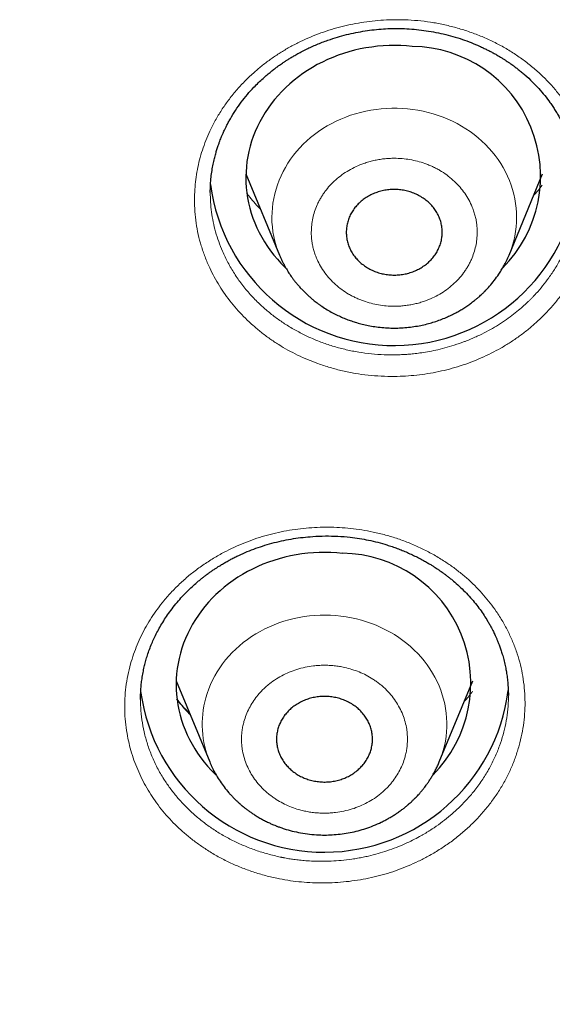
# Model space of a CAD drawing. Header units: millimetres. Extents: x 8 to 578, y 12 to 587.
# Tile 135 of 155: x 339 to 346, y 532 to 545. Entities that reach past the tile are written whole.
import ezdxf

# ---------------------------------------------------------------- set-up
doc = ezdxf.new("R2010")
doc.units = ezdxf.units.MM

msp = doc.modelspace()

# ---------------------------------------------------------------- linework, layer by layer
at = {"color": 7, "linetype": 'Continuous', "lineweight": 30}
for p, q in [((341.846, 542.753), (342.265, 541.741)), ((345.135, 541.741), (345.554, 542.753)), ((345.134, 541.739), (345.135, 541.741)), ((340.974, 536.421), (341.393, 535.409)), ((344.263, 535.409), (344.682, 536.421)), ((345.127, 536.242), (345.127, 536.239)), ((340.529, 536.189), (340.529, 536.196))]:
    msp.add_line(p, q, dxfattribs=at)
at = {"color": 7, "linetype": 'Continuous', "lineweight": 30, "flags": 128}
for points in [[(343.926, 544.346), (343.853, 544.353), (343.781, 544.357), (343.708, 544.359), (343.635, 544.358), (343.562, 544.354), (343.49, 544.348), (343.418, 544.339), (343.346, 544.328), (343.275, 544.315), (343.204, 544.299), (343.134, 544.28), (343.065, 544.259), (342.998, 544.236), (342.931, 544.21), (342.865, 544.182), (342.801, 544.151), (342.738, 544.119), (342.676, 544.084), (342.616, 544.047), (342.558, 544.008), (342.501, 543.967), (342.447, 543.924), (342.394, 543.88), (342.343, 543.833), (342.295, 543.785), (342.248, 543.735), (342.204, 543.683), (342.162, 543.63), (342.123, 543.576), (342.086, 543.52), (342.051, 543.463), (342.019, 543.404), (341.989, 543.345), (341.963, 543.285), (341.938, 543.223), (341.917, 543.161), (341.898, 543.099), (341.882, 543.035), (341.869, 542.972), (341.859, 542.907), (341.852, 542.843), (341.847, 542.778), (341.845, 542.713), (341.846, 542.648), (341.85, 542.583), (341.857, 542.519), (341.867, 542.455), (341.879, 542.391), (341.895, 542.327), (341.913, 542.264), (341.934, 542.202), (341.957, 542.141), (341.983, 542.08), (342.012, 542.021), (342.044, 541.962), (342.078, 541.905), (342.114, 541.849), (342.153, 541.794), (342.195, 541.74), (342.239, 541.689), (342.284, 541.638), (342.333, 541.59), (342.345, 541.578)], [(343.054, 538.014), (342.981, 538.021), (342.909, 538.025), (342.836, 538.027), (342.763, 538.026), (342.69, 538.022), (342.618, 538.016), (342.546, 538.007), (342.474, 537.996), (342.403, 537.983), (342.332, 537.967), (342.262, 537.948), (342.194, 537.927), (342.126, 537.904), (342.059, 537.878), (341.993, 537.85), (341.929, 537.819), (341.866, 537.787), (341.804, 537.752), (341.744, 537.715), (341.686, 537.676), (341.63, 537.635), (341.575, 537.592), (341.522, 537.548), (341.471, 537.501), (341.423, 537.453), (341.376, 537.403), (341.332, 537.351), (341.29, 537.298), (341.251, 537.244), (341.214, 537.188), (341.179, 537.131), (341.147, 537.072), (341.118, 537.013), (341.091, 536.953), (341.067, 536.891), (341.045, 536.829), (341.026, 536.767), (341.01, 536.703), (340.997, 536.64), (340.987, 536.575), (340.98, 536.511), (340.975, 536.446), (340.973, 536.381), (340.974, 536.316), (340.978, 536.251), (340.985, 536.187), (340.995, 536.123), (341.007, 536.059), (341.023, 535.995), (341.041, 535.932), (341.062, 535.87), (341.085, 535.809), (341.111, 535.748), (341.14, 535.689), (341.172, 535.63), (341.206, 535.573), (341.242, 535.517), (341.281, 535.462), (341.323, 535.408), (341.367, 535.357), (341.413, 535.306), (341.461, 535.257), (341.473, 535.246)]]:
    msp.add_lwpolyline(points, dxfattribs=at)
at = {"color": 252, "linetype": 'Continuous', "lineweight": 0, "flags": 128}
for points in [[(345.135, 541.741), (345.139, 541.751), (345.16, 541.807), (345.178, 541.863), (345.194, 541.92), (345.206, 541.978), (345.216, 542.036), (345.224, 542.094), (345.228, 542.152), (345.229, 542.211), (345.228, 542.27), (345.224, 542.328), (345.217, 542.386), (345.207, 542.444), (345.194, 542.502), (345.179, 542.559), (345.161, 542.615), (345.14, 542.671), (345.117, 542.726), (345.091, 542.78), (345.062, 542.832), (345.031, 542.884), (344.997, 542.934), (344.961, 542.984), (344.923, 543.031), (344.882, 543.077), (344.839, 543.122), (344.794, 543.165), (344.747, 543.206), (344.698, 543.245), (344.648, 543.282), (344.595, 543.318), (344.541, 543.351), (344.485, 543.382), (344.428, 543.411), (344.37, 543.438), (344.31, 543.462), (344.249, 543.485), (344.187, 543.504), (344.124, 543.522), (344.06, 543.537), (343.996, 543.55), (343.931, 543.56), (343.866, 543.567), (343.801, 543.572), (343.735, 543.575), (343.669, 543.575), (343.603, 543.573), (343.538, 543.568), (343.472, 543.56), (343.408, 543.55), (343.343, 543.538), (343.28, 543.523), (343.217, 543.506), (343.155, 543.486), (343.094, 543.464), (343.034, 543.439), (342.975, 543.413), (342.918, 543.384), (342.862, 543.353), (342.808, 543.32), (342.755, 543.284), (342.704, 543.247), (342.655, 543.208), (342.608, 543.167), (342.563, 543.124), (342.52, 543.08), (342.479, 543.034), (342.441, 542.986), (342.405, 542.937), (342.371, 542.887), (342.34, 542.835), (342.311, 542.783), (342.285, 542.729), (342.261, 542.674), (342.24, 542.619), (342.222, 542.562), (342.206, 542.505), (342.194, 542.448), (342.184, 542.39), (342.176, 542.332), (342.172, 542.273), (342.171, 542.214), (342.171, 542.214)], [(344.262, 535.408), (344.275, 535.44), (344.295, 535.496), (344.312, 535.553), (344.327, 535.61), (344.339, 535.668), (344.348, 535.726), (344.354, 535.784), (344.357, 535.843), (344.357, 535.902), (344.355, 535.96), (344.35, 536.019), (344.341, 536.077), (344.331, 536.135), (344.317, 536.192), (344.301, 536.249), (344.281, 536.305), (344.26, 536.36), (344.235, 536.415), (344.208, 536.468), (344.178, 536.52), (344.146, 536.572), (344.112, 536.621), (344.075, 536.67), (344.035, 536.717), (343.994, 536.763), (343.95, 536.806), (343.905, 536.849), (343.857, 536.889), (343.807, 536.927), (343.756, 536.964), (343.703, 536.999), (343.648, 537.031), (343.591, 537.061), (343.534, 537.09), (343.475, 537.116), (343.414, 537.139), (343.353, 537.161), (343.291, 537.179), (343.228, 537.196), (343.164, 537.21), (343.099, 537.222), (343.034, 537.231), (342.969, 537.238), (342.903, 537.242), (342.838, 537.243), (342.772, 537.242), (342.706, 537.239), (342.641, 537.233), (342.575, 537.225), (342.511, 537.214), (342.447, 537.2), (342.383, 537.184), (342.321, 537.166), (342.259, 537.146), (342.199, 537.123), (342.139, 537.097), (342.081, 537.07), (342.024, 537.04), (341.969, 537.008), (341.916, 536.974), (341.864, 536.938), (341.813, 536.9), (341.765, 536.86), (341.719, 536.819), (341.675, 536.775), (341.632, 536.73), (341.592, 536.684), (341.555, 536.636), (341.52, 536.586), (341.487, 536.535), (341.456, 536.483), (341.428, 536.43), (341.403, 536.376), (341.381, 536.321), (341.361, 536.265), (341.344, 536.208)]]:
    msp.add_lwpolyline(points, dxfattribs=at)
at = {"color": 7, "linetype": 'Continuous', "lineweight": 30}
for centre, radius, start, end in [((343.906, 542.724), 1.623, 315.0662, 89.2948), ((343.698, 542.928), 2.317, 187.5701, 353.3029), ((343.034, 536.392), 1.623, 315.0795, 89.2947), ((342.827, 536.6), 2.318, 187.7012, 352.5915)]:
    msp.add_arc(centre, radius, start, end, dxfattribs=at)
at = {"color": 252, "linetype": 'Continuous', "lineweight": 0}
for centre, radius, start, end in [((343.403, 542.214), 1.233, 180.0035, 202.5868), ((342.523, 535.88), 1.224, 164.4542, 202.6563)]:
    msp.add_arc(centre, radius, start, end, dxfattribs=at)
for points, knots in [([(346.207, 542.48), (346.206, 542.431), (346.204, 542.334), (346.187, 542.189), (346.161, 542.045), (346.123, 541.903), (346.075, 541.763), (346.017, 541.625), (345.949, 541.491), (345.872, 541.361), (345.786, 541.237), (345.691, 541.118), (345.586, 541.003), (345.478, 540.9), (345.37, 540.807), (345.262, 540.725), (345.15, 540.648), (345.034, 540.578), (344.913, 540.514), (344.789, 540.455), (344.659, 540.402), (344.527, 540.356), (344.392, 540.316), (344.256, 540.284), (344.119, 540.258), (343.981, 540.24), (343.842, 540.228), (343.694, 540.223), (343.537, 540.226), (343.373, 540.239), (343.212, 540.261), (343.053, 540.293), (342.897, 540.334), (342.752, 540.382), (342.616, 540.434), (342.491, 540.49), (342.371, 540.553), (342.255, 540.621), (342.143, 540.695), (342.036, 540.775), (341.934, 540.86), (341.838, 540.95), (341.748, 541.045), (341.663, 541.144), (341.585, 541.248), (341.513, 541.355), (341.449, 541.466), (341.388, 541.586), (341.333, 541.716), (341.286, 541.855), (341.248, 541.997), (341.222, 542.14), (341.206, 542.286), (341.202, 542.426), (341.206, 542.559), (341.218, 542.684), (341.237, 542.808), (341.265, 542.93), (341.3, 543.051), (341.344, 543.171), (341.397, 543.295), (341.461, 543.422), (341.539, 543.551), (341.626, 543.675), (341.722, 543.795), (341.826, 543.908), (341.933, 544.01), (342.04, 544.102), (342.147, 544.183), (342.259, 544.258), (342.375, 544.328), (342.496, 544.393), (342.621, 544.451), (342.75, 544.503), (342.881, 544.549), (343.014, 544.588), (343.149, 544.62), (343.286, 544.646), (343.425, 544.664), (343.566, 544.676), (343.715, 544.681), (343.872, 544.678), (344.034, 544.666), (344.195, 544.644), (344.354, 544.612), (344.511, 544.571), (344.666, 544.521), (344.816, 544.462), (344.961, 544.395), (345.099, 544.32), (345.231, 544.237), (345.358, 544.146), (345.478, 544.047), (345.591, 543.941), (345.695, 543.829), (345.79, 543.712), (345.875, 543.59), (345.952, 543.462), (346.019, 543.33), (346.077, 543.194), (346.125, 543.055), (346.162, 542.914), (346.188, 542.771), (346.204, 542.626), (346.206, 542.529), (346.207, 542.48)], [0, 0, 0, 0, 0.010436, 0.020813, 0.031168, 0.041536, 0.051956, 0.062465, 0.072906, 0.083279, 0.093625, 0.103989, 0.114416, 0.124955, 0.134002, 0.142958, 0.151852, 0.160718, 0.169587, 0.17849, 0.187461, 0.196577, 0.205581, 0.214504, 0.223375, 0.232224, 0.241078, 0.249967, 0.260546, 0.271006, 0.281387, 0.29173, 0.302074, 0.312459, 0.321449, 0.330375, 0.339263, 0.348137, 0.357022, 0.365945, 0.374932, 0.383807, 0.392709, 0.401668, 0.410654, 0.419573, 0.428474, 0.43739, 0.447902, 0.458306, 0.46866, 0.479021, 0.489448, 0.500002, 0.509042, 0.517991, 0.526886, 0.535761, 0.544652, 0.553593, 0.562616, 0.572996, 0.583384, 0.593826, 0.604289, 0.61469, 0.62507, 0.634001, 0.642891, 0.651762, 0.660639, 0.669546, 0.678507, 0.687543, 0.696431, 0.705292, 0.714149, 0.723027, 0.731951, 0.740946, 0.750038, 0.760441, 0.770789, 0.781127, 0.791501, 0.801957, 0.812541, 0.823052, 0.83346, 0.843816, 0.854167, 0.864562, 0.875045, 0.885605, 0.89605, 0.906424, 0.916769, 0.927127, 0.937535, 0.948044, 0.958465, 0.968835, 0.979191, 0.989568, 1, 1, 1, 1]), ([(342.663, 542.026), (342.663, 542.007), (342.664, 541.968), (342.67, 541.91), (342.68, 541.853), (342.694, 541.797), (342.713, 541.741), (342.739, 541.675), (342.777, 541.599), (342.831, 541.518), (342.893, 541.442), (342.964, 541.372), (343.043, 541.308), (343.114, 541.261), (343.174, 541.228), (343.22, 541.206), (343.268, 541.185), (343.331, 541.161), (343.409, 541.137), (343.504, 541.116), (343.601, 541.104), (343.688, 541.1), (343.764, 541.102), (343.829, 541.108), (343.893, 541.117), (343.956, 541.129), (344.019, 541.145), (344.093, 541.169), (344.178, 541.203), (344.269, 541.251), (344.355, 541.306), (344.433, 541.37), (344.505, 541.44), (344.557, 541.503), (344.594, 541.556), (344.62, 541.597), (344.643, 541.64), (344.67, 541.696), (344.697, 541.766), (344.72, 541.85), (344.734, 541.937), (344.738, 542.014), (344.736, 542.082), (344.73, 542.14), (344.72, 542.197), (344.706, 542.253), (344.687, 542.309), (344.661, 542.376), (344.623, 542.451), (344.569, 542.532), (344.507, 542.608), (344.435, 542.679), (344.357, 542.742), (344.286, 542.789), (344.226, 542.822), (344.18, 542.845), (344.132, 542.865), (344.069, 542.889), (343.991, 542.913), (343.896, 542.934), (343.799, 542.946), (343.712, 542.95), (343.636, 542.948), (343.571, 542.943), (343.507, 542.934), (343.444, 542.921), (343.381, 542.905), (343.307, 542.881), (343.222, 542.847), (343.131, 542.8), (343.045, 542.744), (342.967, 542.68), (342.895, 542.61), (342.843, 542.547), (342.806, 542.494), (342.78, 542.453), (342.757, 542.41), (342.73, 542.354), (342.703, 542.284), (342.68, 542.2), (342.666, 542.114), (342.664, 542.055), (342.663, 542.026)], [0, 0, 0, 0, 0.010056, 0.020036, 0.029981, 0.03993, 0.049924, 0.060002, 0.076307, 0.09246, 0.108634, 0.125, 0.141305, 0.157458, 0.165534, 0.173637, 0.181788, 0.190009, 0.205043, 0.219963, 0.234904, 0.249999, 0.260044, 0.270017, 0.27996, 0.289912, 0.299912, 0.310002, 0.326307, 0.34246, 0.358634, 0.375, 0.391305, 0.407458, 0.415534, 0.423637, 0.431788, 0.440009, 0.455043, 0.469963, 0.484904, 0.499999, 0.510044, 0.520017, 0.52996, 0.539912, 0.549912, 0.560002, 0.576307, 0.59246, 0.608634, 0.625, 0.641305, 0.657458, 0.665534, 0.673637, 0.681788, 0.690009, 0.705043, 0.719963, 0.734904, 0.749999, 0.760044, 0.770017, 0.77996, 0.789912, 0.799912, 0.810002, 0.826307, 0.84246, 0.858634, 0.875, 0.891305, 0.907458, 0.915534, 0.923637, 0.931788, 0.940009, 0.955059, 0.969984, 0.98492, 1, 1, 1, 1]), ([(345.444, 542.488), (345.456, 542.5), (345.495, 542.54), (345.528, 542.584), (345.551, 542.615)], [0, 0, 0, 0, 0.30603, 1, 1, 1, 1]), ([(346, 542.571), (345.999, 542.523), (345.996, 542.425), (345.978, 542.277), (345.947, 542.127), (345.903, 541.976), (345.848, 541.833), (345.784, 541.699), (345.714, 541.576), (345.637, 541.461), (345.556, 541.355), (345.493, 541.282), (345.448, 541.234), (345.425, 541.209), (345.4, 541.185), (345.376, 541.16), (345.35, 541.136), (345.31, 541.099), (345.251, 541.048), (345.169, 540.984), (345.077, 540.918), (344.979, 540.854), (344.875, 540.795), (344.795, 540.753), (344.738, 540.727), (344.707, 540.713), (344.676, 540.699), (344.644, 540.685), (344.611, 540.672), (344.547, 540.647), (344.454, 540.615), (344.334, 540.58), (344.222, 540.552), (344.119, 540.532), (344.027, 540.518), (343.945, 540.508), (343.874, 540.501), (343.807, 540.497), (343.761, 540.495), (343.733, 540.494), (343.725, 540.494), (343.718, 540.494), (343.711, 540.494), (343.704, 540.494), (343.646, 540.493), (343.535, 540.495), (343.374, 540.509), (343.216, 540.533), (343.061, 540.566), (342.91, 540.608), (342.764, 540.659), (342.624, 540.719), (342.489, 540.787), (342.36, 540.862), (342.239, 540.944), (342.124, 541.032), (342.01, 541.133), (341.899, 541.247), (341.794, 541.374), (341.7, 541.507), (341.619, 541.645), (341.554, 541.78), (341.504, 541.908), (341.465, 542.031), (341.436, 542.154), (341.415, 542.277), (341.402, 542.4), (341.401, 542.482), (341.4, 542.522)], [0, 0, 0, 0, 0.0224946, 0.0455444, 0.0691493, 0.0933097, 0.1180255, 0.1390481, 0.1604567, 0.1822513, 0.2008582, 0.2197377, 0.224728, 0.2297371, 0.2347648, 0.2398113, 0.2448764, 0.2499603, 0.2637494, 0.2787487, 0.2949583, 0.3123779, 0.3287088, 0.3459768, 0.3506548, 0.3553971, 0.3602037, 0.3650746, 0.3700098, 0.3750093, 0.3938341, 0.4112548, 0.4272711, 0.4418832, 0.4550908, 0.4661508, 0.4759872, 0.4846001, 0.4940954, 0.495181, 0.49623, 0.4972425, 0.4982184, 0.4991577, 0.5000605, 0.5225951, 0.5449832, 0.5672246, 0.5893194, 0.6112676, 0.6330692, 0.6547243, 0.6762329, 0.697595, 0.7188105, 0.7398796, 0.7608023, 0.7857142, 0.8104154, 0.8349059, 0.8591856, 0.8832547, 0.9031528, 0.9229046, 0.9425102, 0.9619695, 0.9812827, 1, 1, 1, 1]), ([(341.858, 542.516), (341.866, 542.504), (341.892, 542.465), (341.946, 542.403), (341.995, 542.346), (342.024, 542.317), (342.028, 542.314)], [0, 0, 0, 0, 0.153103, 0.53564, 0.938704, 1, 1, 1, 1]), ([(345.261, 535.614), (345.247, 535.566), (345.219, 535.473), (345.164, 535.335), (345.1, 535.201), (345.026, 535.071), (344.941, 534.945), (344.848, 534.824), (344.746, 534.708), (344.637, 534.599), (344.52, 534.496), (344.396, 534.4), (344.264, 534.312), (344.132, 534.234), (344.002, 534.167), (343.875, 534.11), (343.747, 534.06), (343.615, 534.016), (343.482, 533.98), (343.345, 533.949), (343.206, 533.926), (343.065, 533.909), (342.924, 533.899), (342.783, 533.896), (342.644, 533.901), (342.505, 533.912), (342.368, 533.93), (342.223, 533.957), (342.072, 533.993), (341.917, 534.041), (341.767, 534.097), (341.622, 534.161), (341.482, 534.234), (341.354, 534.312), (341.237, 534.392), (341.131, 534.473), (341.031, 534.559), (340.937, 534.65), (340.849, 534.745), (340.766, 534.846), (340.69, 534.95), (340.621, 535.058), (340.559, 535.17), (340.504, 535.284), (340.456, 535.402), (340.416, 535.521), (340.383, 535.642), (340.357, 535.772), (340.338, 535.91), (340.329, 536.055), (340.331, 536.2), (340.344, 536.345), (340.368, 536.49), (340.401, 536.627), (340.441, 536.755), (340.486, 536.874), (340.538, 536.99), (340.598, 537.103), (340.665, 537.213), (340.739, 537.32), (340.824, 537.429), (340.92, 537.538), (341.03, 537.647), (341.148, 537.75), (341.273, 537.845), (341.404, 537.933), (341.535, 538.009), (341.664, 538.075), (341.789, 538.131), (341.917, 538.181), (342.049, 538.224), (342.183, 538.261), (342.32, 538.291), (342.459, 538.314), (342.598, 538.33), (342.738, 538.34), (342.877, 538.342), (343.016, 538.338), (343.156, 538.327), (343.296, 538.308), (343.442, 538.281), (343.592, 538.245), (343.746, 538.198), (343.896, 538.143), (344.041, 538.078), (344.182, 538.005), (344.312, 537.927), (344.43, 537.847), (344.536, 537.766), (344.636, 537.68), (344.73, 537.589), (344.818, 537.494), (344.9, 537.394), (344.981, 537.284), (345.058, 537.163), (345.128, 537.032), (345.189, 536.898), (345.239, 536.761), (345.279, 536.621), (345.308, 536.479), (345.328, 536.334), (345.336, 536.189), (345.334, 536.044), (345.321, 535.9), (345.298, 535.756), (345.274, 535.661), (345.261, 535.614)], [0, 0, 0, 0, 0.010437, 0.020814, 0.031169, 0.041537, 0.051956, 0.062465, 0.072912, 0.083287, 0.093633, 0.103995, 0.11442, 0.124955, 0.134011, 0.142972, 0.151869, 0.160734, 0.1696, 0.178498, 0.187461, 0.196582, 0.205591, 0.214515, 0.223386, 0.232233, 0.241083, 0.249967, 0.260543, 0.271001, 0.281381, 0.291725, 0.302071, 0.312458, 0.32144, 0.330362, 0.339246, 0.348119, 0.357006, 0.365935, 0.374931, 0.383802, 0.392704, 0.401665, 0.410652, 0.419569, 0.42847, 0.437389, 0.4479, 0.458304, 0.468657, 0.479018, 0.489445, 0.5, 0.509038, 0.517987, 0.526882, 0.535757, 0.544649, 0.553591, 0.562614, 0.572992, 0.58338, 0.593824, 0.604283, 0.614685, 0.625069, 0.633991, 0.642876, 0.651745, 0.660623, 0.669533, 0.678498, 0.687541, 0.696427, 0.705286, 0.714142, 0.72302, 0.731945, 0.740942, 0.750036, 0.760445, 0.770796, 0.781135, 0.791508, 0.801961, 0.812539, 0.821563, 0.830504, 0.839395, 0.848265, 0.857144, 0.866061, 0.875045, 0.885609, 0.896057, 0.906433, 0.916778, 0.927133, 0.937535, 0.948044, 0.958465, 0.968837, 0.979193, 0.98957, 1, 1, 1, 1]), ([(341.821, 535.915), (341.817, 535.896), (341.807, 535.859), (341.797, 535.801), (341.792, 535.744), (341.79, 535.686), (341.793, 535.628), (341.801, 535.558), (341.818, 535.476), (341.848, 535.386), (341.888, 535.299), (341.938, 535.215), (341.998, 535.137), (342.054, 535.076), (342.103, 535.032), (342.142, 535), (342.183, 534.969), (342.237, 534.933), (342.307, 534.893), (342.393, 534.852), (342.484, 534.82), (342.568, 534.798), (342.642, 534.783), (342.707, 534.775), (342.771, 534.77), (342.836, 534.768), (342.901, 534.771), (342.98, 534.778), (343.071, 534.793), (343.173, 534.82), (343.271, 534.856), (343.364, 534.9), (343.452, 534.953), (343.52, 535.003), (343.57, 535.047), (343.606, 535.082), (343.64, 535.118), (343.681, 535.167), (343.726, 535.229), (343.771, 535.306), (343.808, 535.387), (343.833, 535.461), (343.849, 535.528), (343.859, 535.585), (343.864, 535.643), (343.866, 535.7), (343.863, 535.759), (343.855, 535.829), (343.838, 535.91), (343.808, 536), (343.768, 536.087), (343.718, 536.171), (343.658, 536.249), (343.602, 536.31), (343.553, 536.355), (343.514, 536.386), (343.473, 536.417), (343.419, 536.453), (343.349, 536.494), (343.263, 536.534), (343.172, 536.566), (343.088, 536.588), (343.014, 536.603), (342.949, 536.611), (342.885, 536.616), (342.82, 536.618), (342.755, 536.615), (342.676, 536.608), (342.585, 536.593), (342.483, 536.566), (342.385, 536.531), (342.292, 536.486), (342.204, 536.433), (342.136, 536.383), (342.086, 536.339), (342.05, 536.304), (342.016, 536.268), (341.975, 536.22), (341.93, 536.157), (341.885, 536.08), (341.848, 535.999), (341.83, 535.943), (341.821, 535.915)], [0, 0, 0, 0, 0.010056, 0.020036, 0.029981, 0.03993, 0.049924, 0.060002, 0.076307, 0.09246, 0.108634, 0.125, 0.141305, 0.157458, 0.165534, 0.173637, 0.181788, 0.190009, 0.205043, 0.219963, 0.234904, 0.249999, 0.260044, 0.270017, 0.27996, 0.289912, 0.299912, 0.310002, 0.326307, 0.34246, 0.358634, 0.375, 0.391305, 0.407458, 0.415534, 0.423637, 0.431788, 0.440009, 0.455043, 0.469963, 0.484904, 0.499999, 0.510044, 0.520017, 0.52996, 0.539912, 0.549912, 0.560002, 0.576307, 0.59246, 0.608634, 0.625, 0.641305, 0.657458, 0.665534, 0.673637, 0.681788, 0.690009, 0.705043, 0.719963, 0.734904, 0.749999, 0.760044, 0.770017, 0.77996, 0.789912, 0.799912, 0.810002, 0.826307, 0.84246, 0.858634, 0.875, 0.891305, 0.907458, 0.915534, 0.923637, 0.931788, 0.940009, 0.955059, 0.969984, 0.98492, 1, 1, 1, 1]), ([(344.577, 536.167), (344.581, 536.171), (344.62, 536.209), (344.651, 536.253), (344.679, 536.292)], [0, 0, 0, 0, 0.100392, 1, 1, 1, 1]), ([(345.126, 536.242), (345.127, 536.222), (345.128, 536.151), (345.117, 536.033), (345.096, 535.888), (345.072, 535.795), (345.06, 535.749)], [0, 0, 0, 0, 0.124945, 0.424418, 0.716102, 1, 1, 1, 1]), ([(345.06, 535.749), (345.046, 535.702), (345.018, 535.608), (344.96, 535.468), (344.89, 535.329), (344.807, 535.191), (344.715, 535.064), (344.618, 534.948), (344.516, 534.843), (344.411, 534.748), (344.305, 534.662), (344.224, 534.605), (344.168, 534.568), (344.138, 534.549), (344.108, 534.53), (344.078, 534.512), (344.047, 534.494), (343.998, 534.467), (343.927, 534.43), (343.831, 534.384), (343.724, 534.34), (343.612, 534.299), (343.496, 534.263), (343.407, 534.24), (343.344, 534.226), (343.311, 534.219), (343.277, 534.213), (343.242, 534.206), (343.207, 534.2), (343.139, 534.19), (343.04, 534.178), (342.915, 534.17), (342.799, 534.167), (342.693, 534.169), (342.6, 534.175), (342.519, 534.183), (342.448, 534.191), (342.382, 534.201), (342.337, 534.209), (342.31, 534.215), (342.302, 534.216), (342.295, 534.217), (342.288, 534.219), (342.282, 534.22), (342.225, 534.232), (342.119, 534.258), (341.967, 534.305), (341.82, 534.362), (341.679, 534.427), (341.544, 534.5), (341.416, 534.581), (341.296, 534.669), (341.184, 534.764), (341.079, 534.864), (340.984, 534.97), (340.897, 535.08), (340.813, 535.202), (340.736, 535.336), (340.668, 535.482), (340.613, 535.631), (340.572, 535.783), (340.544, 535.935), (340.529, 536.071), (340.529, 536.156), (340.529, 536.189)], [0, 0, 0, 0, 0.024374, 0.04935, 0.074928, 0.101107, 0.127888, 0.150667, 0.173865, 0.197481, 0.217642, 0.238099, 0.243507, 0.248934, 0.254382, 0.25985, 0.265339, 0.270847, 0.285789, 0.302042, 0.319606, 0.338481, 0.356176, 0.374887, 0.379956, 0.385095, 0.390303, 0.395581, 0.400929, 0.406346, 0.426744, 0.44562, 0.462975, 0.478808, 0.493119, 0.505103, 0.515762, 0.525094, 0.535383, 0.536559, 0.537696, 0.538793, 0.53985, 0.540868, 0.541847, 0.566264, 0.590523, 0.614623, 0.638564, 0.662346, 0.68597, 0.709434, 0.73274, 0.755887, 0.778876, 0.801705, 0.824376, 0.85137, 0.878135, 0.904672, 0.930981, 0.957061, 0.982913, 1, 1, 1, 1]), ([(340.985, 536.191), (341.007, 536.162), (341.056, 536.1), (341.11, 536.037), (341.144, 536.006), (341.147, 536.003)], [0, 0, 0, 0, 0.43972, 0.950448, 1, 1, 1, 1])]:
    msp.add_open_spline(points, degree=3, knots=knots, dxfattribs=at)
at = {"color": 7, "linetype": 'Continuous', "lineweight": 30}
for points, knots in [([(341.4, 542.521), (341.401, 542.554), (341.402, 542.619), (341.41, 542.711), (341.421, 542.796), (341.435, 542.873), (341.451, 542.943), (341.467, 543.004), (341.483, 543.058), (341.498, 543.105), (341.512, 543.144), (341.525, 543.178), (341.536, 543.206), (341.546, 543.228), (341.553, 543.247), (341.562, 543.266), (341.572, 543.289), (341.587, 543.319), (341.604, 543.355), (341.626, 543.397), (341.663, 543.462), (341.715, 543.548), (341.786, 543.649), (341.863, 543.746), (341.936, 543.827), (342.002, 543.894), (342.057, 543.946), (342.109, 543.991), (342.157, 544.031), (342.2, 544.064), (342.235, 544.091), (342.265, 544.112), (342.289, 544.129), (342.314, 544.146), (342.342, 544.165), (342.376, 544.186), (342.415, 544.21), (342.459, 544.236), (342.511, 544.265), (342.57, 544.296), (342.634, 544.327), (342.7, 544.357), (342.767, 544.385), (342.834, 544.411), (342.917, 544.44), (343.017, 544.471), (343.132, 544.501), (343.248, 544.526), (343.363, 544.545), (343.478, 544.559), (343.593, 544.568), (343.71, 544.571), (343.829, 544.569), (343.949, 544.562), (344.07, 544.548), (344.191, 544.529), (344.313, 544.503), (344.434, 544.472), (344.55, 544.435), (344.661, 544.395), (344.748, 544.358), (344.813, 544.328), (344.859, 544.306), (344.904, 544.283), (344.947, 544.26), (344.988, 544.237), (345.026, 544.214), (345.06, 544.193), (345.088, 544.175), (345.109, 544.161), (345.125, 544.151), (345.141, 544.14), (345.16, 544.127), (345.185, 544.109), (345.215, 544.086), (345.252, 544.058), (345.292, 544.026), (345.352, 543.975), (345.425, 543.907), (345.507, 543.821), (345.581, 543.734), (345.638, 543.659), (345.681, 543.597), (345.713, 543.548), (345.742, 543.499), (345.77, 543.45), (345.795, 543.403), (345.818, 543.357), (345.836, 543.319), (345.85, 543.287), (345.861, 543.262), (345.871, 543.235), (345.883, 543.205), (345.897, 543.169), (345.911, 543.127), (345.926, 543.079), (345.94, 543.028), (345.957, 542.962), (345.973, 542.884), (345.986, 542.798), (345.995, 542.716), (346, 542.64), (346, 542.596), (346, 542.574)], [0, 0, 0, 0, 0.015945, 0.030681, 0.044221, 0.056572, 0.067738, 0.077722, 0.086526, 0.094149, 0.100592, 0.105895, 0.110742, 0.114477, 0.117111, 0.119982, 0.123996, 0.129052, 0.135213, 0.142479, 0.150716, 0.169609, 0.188265, 0.206691, 0.224894, 0.236903, 0.248181, 0.258314, 0.267279, 0.27508, 0.281723, 0.286527, 0.29072, 0.294693, 0.299474, 0.305119, 0.311627, 0.318997, 0.327228, 0.336774, 0.347044, 0.357288, 0.367446, 0.377517, 0.387501, 0.404319, 0.420886, 0.437204, 0.453273, 0.469102, 0.484996, 0.501118, 0.517469, 0.534051, 0.550867, 0.567918, 0.585204, 0.602723, 0.620092, 0.636656, 0.652401, 0.659966, 0.667325, 0.674479, 0.681426, 0.688168, 0.694704, 0.700642, 0.705532, 0.709023, 0.711673, 0.713912, 0.717222, 0.721727, 0.727315, 0.734054, 0.74194, 0.750278, 0.76876, 0.786604, 0.803819, 0.82041, 0.82961, 0.838603, 0.847391, 0.855973, 0.864351, 0.87239, 0.879433, 0.884194, 0.888287, 0.892371, 0.897423, 0.903453, 0.910327, 0.918146, 0.926788, 0.935316, 0.950021, 0.963698, 0.976346, 0.988308, 1, 1, 1, 1]), ([(314, 507.013), (314.108, 507.013), (314.261, 507.014), (314.488, 507.016), (314.684, 507.018), (314.917, 507.022), (315.163, 507.028), (315.422, 507.035), (315.689, 507.044), (315.963, 507.055), (316.243, 507.068), (316.526, 507.083), (316.814, 507.1), (317.104, 507.119), (317.397, 507.14), (317.692, 507.163), (317.988, 507.188), (318.286, 507.215), (318.585, 507.244), (318.885, 507.275), (319.186, 507.309), (319.488, 507.344), (319.79, 507.382), (320.093, 507.422), (320.397, 507.464), (320.7, 507.508), (321.004, 507.555), (321.308, 507.603), (321.612, 507.654), (321.917, 507.706), (322.221, 507.761), (322.525, 507.818), (322.829, 507.877), (323.133, 507.939), (323.437, 508.002), (323.74, 508.068), (324.044, 508.136), (324.346, 508.206), (324.649, 508.278), (324.951, 508.352), (325.253, 508.428), (325.554, 508.507), (325.855, 508.587), (326.156, 508.67), (326.455, 508.755), (326.755, 508.842), (327.053, 508.931), (327.351, 509.022), (327.649, 509.115), (327.946, 509.211), (328.242, 509.308), (328.537, 509.408), (328.832, 509.509), (329.125, 509.613), (329.418, 509.719), (329.711, 509.827), (330.002, 509.937), (330.293, 510.049), (330.582, 510.163), (330.871, 510.279), (331.159, 510.397), (331.446, 510.517), (331.731, 510.639), (332.016, 510.763), (332.3, 510.89), (332.583, 511.018), (332.865, 511.148), (333.146, 511.28), (333.425, 511.414), (333.704, 511.55), (333.981, 511.689), (334.257, 511.829), (334.532, 511.971), (334.806, 512.115), (335.079, 512.261), (335.35, 512.408), (335.621, 512.558), (335.889, 512.71), (336.157, 512.863), (336.423, 513.019), (336.688, 513.176), (336.952, 513.335), (337.214, 513.496), (337.475, 513.659), (337.735, 513.824), (337.993, 513.99), (338.25, 514.159), (338.505, 514.329), (338.759, 514.501), (339.011, 514.674), (339.262, 514.85), (339.511, 515.027), (339.759, 515.206), (340.005, 515.387), (340.25, 515.57), (340.493, 515.754), (340.734, 515.94), (340.974, 516.127), (341.213, 516.317), (341.449, 516.508), (341.684, 516.701), (341.918, 516.895), (342.149, 517.091), (342.379, 517.288), (342.607, 517.488), (342.834, 517.689), (343.058, 517.891), (343.281, 518.095), (343.503, 518.301), (343.722, 518.508), (343.94, 518.716), (344.155, 518.927), (344.369, 519.138), (344.581, 519.352), (344.792, 519.566), (345, 519.782), (345.206, 520), (345.411, 520.219), (345.614, 520.44), (345.814, 520.662), (346.013, 520.885), (346.21, 521.11), (346.405, 521.336), (346.598, 521.564), (346.789, 521.792), (346.978, 522.023), (347.165, 522.254), (347.35, 522.487), (347.532, 522.721), (347.713, 522.956), (347.892, 523.193), (348.069, 523.431), (348.243, 523.67), (348.416, 523.91), (348.586, 524.152), (348.754, 524.395), (348.92, 524.639), (349.084, 524.884), (349.246, 525.13), (349.406, 525.377), (349.564, 525.626), (349.719, 525.875), (349.872, 526.126), (350.023, 526.377), (350.172, 526.63), (350.318, 526.884), (350.463, 527.139), (350.605, 527.394), (350.745, 527.651), (350.882, 527.909), (351.018, 528.167), (351.151, 528.427), (351.282, 528.687), (351.41, 528.948), (351.536, 529.211), (351.66, 529.474), (351.782, 529.738), (351.901, 530.002), (352.018, 530.268), (352.133, 530.534), (352.245, 530.801), (352.355, 531.068), (352.463, 531.337), (352.568, 531.606), (352.671, 531.876), (352.772, 532.146), (352.87, 532.417), (352.966, 532.689), (353.059, 532.961), (353.15, 533.234), (353.239, 533.507), (353.325, 533.781), (353.409, 534.055), (353.49, 534.33), (353.57, 534.605), (353.646, 534.88), (353.72, 535.156), (353.792, 535.431), (353.861, 535.708), (353.928, 535.984), (353.993, 536.26), (354.054, 536.537), (354.114, 536.813), (354.171, 537.089), (354.226, 537.365), (354.278, 537.64), (354.327, 537.915), (354.374, 538.189), (354.419, 538.462), (354.461, 538.733), (354.5, 539.002), (354.537, 539.268), (354.572, 539.532), (354.603, 539.79), (354.632, 540.044), (354.659, 540.29), (354.683, 540.527), (354.704, 540.754), (354.722, 540.968), (354.738, 541.168), (354.752, 541.353), (354.764, 541.522), (354.774, 541.675), (354.782, 541.812), (354.789, 541.934), (354.795, 542.043), (354.8, 542.138), (354.804, 542.223), (354.807, 542.296), (354.81, 542.361), (354.813, 542.417), (354.815, 542.466), (354.816, 542.508), (354.818, 542.545), (354.819, 542.577), (354.82, 542.604), (354.821, 542.627), (354.822, 542.648), (354.822, 542.665), (354.823, 542.68), (354.823, 542.693), (354.824, 542.704), (354.824, 542.713), (354.824, 542.721), (354.825, 542.727), (354.825, 542.732), (354.825, 542.736), (354.825, 542.74), (354.825, 542.743), (354.825, 542.748), (354.826, 542.753), (354.826, 542.76), (354.826, 542.765), (354.826, 542.768)], [0, 0, 0, 0, 0.005149, 0.007271, 0.010791, 0.014454, 0.018388, 0.0225, 0.026749, 0.031106, 0.035549, 0.040061, 0.04463, 0.049247, 0.053905, 0.058597, 0.06332, 0.068068, 0.07284, 0.077632, 0.082442, 0.087268, 0.09211, 0.096964, 0.10183, 0.106707, 0.111595, 0.116492, 0.121397, 0.12631, 0.13123, 0.136157, 0.141091, 0.14603, 0.150975, 0.155925, 0.16088, 0.165839, 0.170803, 0.175771, 0.180743, 0.185718, 0.190696, 0.195678, 0.200663, 0.205651, 0.210642, 0.215635, 0.220631, 0.225629, 0.23063, 0.235632, 0.240637, 0.245644, 0.250653, 0.255663, 0.260675, 0.265689, 0.270705, 0.275722, 0.28074, 0.28576, 0.290782, 0.295804, 0.300828, 0.305853, 0.31088, 0.315907, 0.320935, 0.325965, 0.330995, 0.336027, 0.341059, 0.346092, 0.351126, 0.356161, 0.361197, 0.366233, 0.37127, 0.376308, 0.381346, 0.386385, 0.391425, 0.396465, 0.401506, 0.406547, 0.411589, 0.416631, 0.421674, 0.426717, 0.431761, 0.436805, 0.441849, 0.446894, 0.451939, 0.456984, 0.46203, 0.467076, 0.472122, 0.477169, 0.482215, 0.487262, 0.492309, 0.497357, 0.502404, 0.507452, 0.512499, 0.517547, 0.522595, 0.527643, 0.53269, 0.537738, 0.542786, 0.547834, 0.552882, 0.55793, 0.562978, 0.568025, 0.573073, 0.57812, 0.583168, 0.588215, 0.593262, 0.598309, 0.603355, 0.608401, 0.613447, 0.618493, 0.623539, 0.628584, 0.633628, 0.638673, 0.643717, 0.64876, 0.653803, 0.658846, 0.663888, 0.668929, 0.67397, 0.67901, 0.68405, 0.689089, 0.694127, 0.699164, 0.704201, 0.709237, 0.714272, 0.719306, 0.724339, 0.729371, 0.734402, 0.739431, 0.74446, 0.749487, 0.754513, 0.759537, 0.76456, 0.769582, 0.774601, 0.779619, 0.784635, 0.789649, 0.794661, 0.799671, 0.804678, 0.809683, 0.814685, 0.819684, 0.82468, 0.829672, 0.834661, 0.839646, 0.844626, 0.849602, 0.854573, 0.859538, 0.864497, 0.869449, 0.874394, 0.879331, 0.884258, 0.889175, 0.894079, 0.89897, 0.903845, 0.908702, 0.913537, 0.918346, 0.923125, 0.927867, 0.932564, 0.937205, 0.941778, 0.946265, 0.950644, 0.954891, 0.958975, 0.962862, 0.96652, 0.969921, 0.973044, 0.975881, 0.978432, 0.980707, 0.982723, 0.984499, 0.986056, 0.987417, 0.988601, 0.989629, 0.990519, 0.99129, 0.991956, 0.992534, 0.993036, 0.993476, 0.993865, 0.994215, 0.994537, 0.994839, 0.995133, 0.995428, 0.995729, 0.996048, 0.996396, 0.996786, 0.997241, 0.997805, 0.998505, 0.998951, 0.999345, 0.99969, 1, 1, 1, 1]), ([(344.3, 542.024), (344.299, 542.044), (344.298, 542.085), (344.286, 542.144), (344.268, 542.202), (344.242, 542.257), (344.209, 542.31), (344.17, 542.359), (344.125, 542.404), (344.074, 542.444), (344.019, 542.479), (343.96, 542.508), (343.898, 542.531), (343.833, 542.548), (343.766, 542.558), (343.699, 542.561), (343.631, 542.557), (343.565, 542.547), (343.5, 542.53), (343.437, 542.507), (343.378, 542.478), (343.323, 542.443), (343.273, 542.402), (343.228, 542.357), (343.189, 542.308), (343.157, 542.255), (343.131, 542.199), (343.113, 542.141), (343.102, 542.083), (343.101, 542.045), (343.1, 542.026)], [0, 0, 0, 0, 0.035758, 0.07163, 0.107387, 0.143145, 0.179017, 0.214775, 0.250533, 0.286405, 0.322162, 0.35792, 0.393792, 0.42955, 0.465308, 0.50118, 0.536937, 0.572695, 0.608567, 0.644325, 0.680083, 0.715955, 0.751712, 0.78747, 0.823342, 0.8591, 0.894858, 0.930729, 0.966487, 1, 1, 1, 1]), ([(343.1, 542.026), (343.101, 542.006), (343.102, 541.966), (343.114, 541.906), (343.132, 541.848), (343.158, 541.793), (343.191, 541.74), (343.23, 541.691), (343.275, 541.646), (343.326, 541.606), (343.381, 541.571), (343.44, 541.542), (343.502, 541.519), (343.567, 541.503), (343.634, 541.493), (343.701, 541.489), (343.769, 541.493), (343.835, 541.503), (343.9, 541.52), (343.963, 541.543), (344.022, 541.573), (344.077, 541.608), (344.127, 541.648), (344.172, 541.693), (344.211, 541.742), (344.243, 541.795), (344.268, 541.851), (344.287, 541.909), (344.298, 541.967), (344.299, 542.006), (344.3, 542.024)], [0, 0, 0, 0, 0.035758, 0.07163, 0.107387, 0.143145, 0.179017, 0.214775, 0.250533, 0.286405, 0.322162, 0.35792, 0.393792, 0.42955, 0.465308, 0.50118, 0.536937, 0.572695, 0.608567, 0.644325, 0.680083, 0.715955, 0.751712, 0.78747, 0.823342, 0.8591, 0.894858, 0.930729, 0.966487, 1, 1, 1, 1]), ([(342.265, 541.741), (342.268, 541.735), (342.274, 541.721), (342.284, 541.697), (342.297, 541.669), (342.314, 541.636), (342.332, 541.603), (342.35, 541.57), (342.367, 541.541), (342.383, 541.517), (342.398, 541.495), (342.414, 541.471), (342.435, 541.442), (342.46, 541.41), (342.487, 541.376), (342.517, 541.341), (342.549, 541.308), (342.581, 541.275), (342.613, 541.244), (342.642, 541.219), (342.664, 541.199), (342.683, 541.184), (342.702, 541.169), (342.723, 541.152), (342.749, 541.132), (342.79, 541.104), (342.844, 541.068), (342.911, 541.029), (342.977, 540.995), (343.041, 540.965), (343.104, 540.939), (343.166, 540.916), (343.231, 540.895), (343.301, 540.876), (343.377, 540.859), (343.459, 540.845), (343.546, 540.835), (343.635, 540.829), (343.724, 540.828), (343.811, 540.831), (343.901, 540.84), (343.988, 540.853), (344.07, 540.869), (344.147, 540.889), (344.222, 540.912), (344.294, 540.938), (344.363, 540.967), (344.425, 540.996), (344.481, 541.025), (344.533, 541.054), (344.574, 541.08), (344.606, 541.101), (344.631, 541.118), (344.655, 541.136), (344.679, 541.154), (344.701, 541.171), (344.719, 541.185), (344.733, 541.197), (344.746, 541.208), (344.761, 541.221), (344.781, 541.239), (344.805, 541.261), (344.843, 541.298), (344.893, 541.352), (344.952, 541.424), (345.001, 541.491), (345.039, 541.552), (345.071, 541.607), (345.104, 541.67), (345.124, 541.717), (345.135, 541.741)], [0, 0, 0, 0, 0.005621, 0.012318, 0.021216, 0.03167, 0.043507, 0.054526, 0.064158, 0.072406, 0.07927, 0.087594, 0.097424, 0.108911, 0.121748, 0.134475, 0.147389, 0.160488, 0.173436, 0.184232, 0.192553, 0.198384, 0.204819, 0.212529, 0.221514, 0.231771, 0.253868, 0.275507, 0.296087, 0.315612, 0.334089, 0.351674, 0.370139, 0.389993, 0.411238, 0.433876, 0.457912, 0.483347, 0.506269, 0.530225, 0.555118, 0.579323, 0.602274, 0.623973, 0.644419, 0.666692, 0.687264, 0.706137, 0.72331, 0.739093, 0.75531, 0.763355, 0.771569, 0.779953, 0.788506, 0.796776, 0.803304, 0.807978, 0.812037, 0.817663, 0.825001, 0.834055, 0.844782, 0.869502, 0.895848, 0.923285, 0.939727, 0.957717, 0.977792, 1, 1, 1, 1]), ([(340.529, 536.192), (340.529, 536.196), (340.529, 536.204), (340.529, 536.221), (340.529, 536.243), (340.53, 536.273), (340.532, 536.307), (340.535, 536.343), (340.538, 536.379), (340.542, 536.414), (340.549, 536.463), (340.559, 536.524), (340.574, 536.594), (340.59, 536.661), (340.61, 536.727), (340.633, 536.798), (340.66, 536.869), (340.691, 536.939), (340.724, 537.009), (340.762, 537.08), (340.806, 537.154), (340.854, 537.228), (340.908, 537.305), (340.968, 537.382), (341.032, 537.456), (341.095, 537.523), (341.157, 537.583), (341.21, 537.632), (341.254, 537.669), (341.289, 537.698), (341.321, 537.723), (341.349, 537.744), (341.37, 537.76), (341.385, 537.771), (341.397, 537.78), (341.411, 537.789), (341.428, 537.801), (341.452, 537.817), (341.482, 537.837), (341.521, 537.862), (341.565, 537.888), (341.611, 537.915), (341.659, 537.941), (341.708, 537.966), (341.775, 537.998), (341.862, 538.037), (341.971, 538.079), (342.083, 538.116), (342.2, 538.149), (342.319, 538.177), (342.439, 538.199), (342.56, 538.215), (342.693, 538.227), (342.838, 538.233), (342.995, 538.23), (343.137, 538.218), (343.265, 538.201), (343.38, 538.18), (343.496, 538.153), (343.593, 538.125), (343.674, 538.099), (343.738, 538.076), (343.801, 538.052), (343.865, 538.025), (343.927, 537.996), (343.99, 537.966), (344.049, 537.935), (344.101, 537.906), (344.145, 537.88), (344.181, 537.858), (344.21, 537.839), (344.233, 537.824), (344.249, 537.813), (344.261, 537.805), (344.273, 537.796), (344.289, 537.785), (344.311, 537.769), (344.34, 537.748), (344.372, 537.724), (344.406, 537.697), (344.453, 537.658), (344.514, 537.604), (344.585, 537.535), (344.654, 537.461), (344.716, 537.388), (344.773, 537.314), (344.823, 537.241), (344.862, 537.179), (344.892, 537.127), (344.913, 537.088), (344.931, 537.054), (344.945, 537.026), (344.957, 537), (344.97, 536.971), (344.985, 536.938), (345, 536.9), (345.016, 536.857), (345.034, 536.808), (345.052, 536.751), (345.07, 536.685), (345.086, 536.617), (345.1, 536.548), (345.111, 536.478), (345.119, 536.403), (345.125, 536.324), (345.126, 536.27), (345.127, 536.242)], [0, 0, 0, 0, 0.0024128, 0.0054416, 0.0091294, 0.0139644, 0.0196042, 0.0253732, 0.0310201, 0.036545, 0.0419482, 0.0542036, 0.0657868, 0.0759547, 0.0868425, 0.0984658, 0.1108254, 0.1221226, 0.1339744, 0.1463824, 0.1593481, 0.1728736, 0.1863769, 0.2017593, 0.2162475, 0.2298423, 0.242544, 0.2543521, 0.2613022, 0.2679002, 0.2739489, 0.2789606, 0.2829114, 0.2852703, 0.2871391, 0.2894904, 0.2924825, 0.2961162, 0.3016837, 0.3082996, 0.3157667, 0.3233907, 0.3311107, 0.3389121, 0.3467932, 0.362704, 0.3789373, 0.3954971, 0.4123861, 0.4293968, 0.4462663, 0.4629944, 0.4795817, 0.5014776, 0.5231253, 0.5445283, 0.5605018, 0.5767013, 0.5931542, 0.6098609, 0.6193297, 0.6288797, 0.638511, 0.6482235, 0.6580169, 0.6678908, 0.6777984, 0.6868382, 0.6937872, 0.6997942, 0.7048592, 0.7089823, 0.7115612, 0.7135587, 0.7152985, 0.7178797, 0.7220294, 0.7274067, 0.7334074, 0.7397447, 0.7464179, 0.760501, 0.7758726, 0.790867, 0.8056287, 0.8197961, 0.833373, 0.8463594, 0.8541735, 0.8612273, 0.8671631, 0.8719818, 0.8760206, 0.8807724, 0.8864155, 0.8929501, 0.8998176, 0.9079902, 0.91747, 0.9282581, 0.9403558, 0.9507815, 0.9620181, 0.9740673, 0.9869313, 1, 1, 1, 1]), ([(343.41, 535.564), (343.415, 535.584), (343.424, 535.623), (343.429, 535.683), (343.427, 535.744), (343.416, 535.803), (343.399, 535.861), (343.374, 535.917), (343.342, 535.97), (343.304, 536.02), (343.26, 536.066), (343.21, 536.107), (343.156, 536.142), (343.097, 536.172), (343.035, 536.196), (342.971, 536.213), (342.904, 536.225), (342.837, 536.229), (342.769, 536.226), (342.702, 536.217), (342.637, 536.201), (342.574, 536.179), (342.515, 536.15), (342.459, 536.116), (342.408, 536.077), (342.363, 536.032), (342.323, 535.984), (342.29, 535.931), (342.263, 535.877), (342.251, 535.84), (342.246, 535.822)], [0, 0, 0, 0, 0.035758, 0.07163, 0.107387, 0.143145, 0.179017, 0.214775, 0.250533, 0.286405, 0.322162, 0.35792, 0.393792, 0.42955, 0.465308, 0.50118, 0.536937, 0.572695, 0.608567, 0.644325, 0.680083, 0.715955, 0.751712, 0.78747, 0.823342, 0.8591, 0.894858, 0.930729, 0.966487, 1, 1, 1, 1]), ([(341.145, 536.009), (341.124, 536.031), (341.08, 536.077), (341.026, 536.14), (340.995, 536.182), (340.984, 536.197)], [0, 0, 0, 0, 0.358681, 0.77188, 1, 1, 1, 1]), ([(342.246, 535.822), (342.241, 535.802), (342.232, 535.763), (342.227, 535.703), (342.229, 535.643), (342.24, 535.583), (342.257, 535.525), (342.282, 535.469), (342.314, 535.416), (342.352, 535.366), (342.396, 535.32), (342.446, 535.28), (342.5, 535.244), (342.559, 535.214), (342.621, 535.19), (342.686, 535.173), (342.752, 535.162), (342.819, 535.157), (342.887, 535.16), (342.954, 535.169), (343.019, 535.185), (343.082, 535.207), (343.141, 535.236), (343.197, 535.27), (343.248, 535.31), (343.293, 535.354), (343.333, 535.403), (343.366, 535.455), (343.393, 535.509), (343.405, 535.546), (343.41, 535.564)], [0, 0, 0, 0, 0.035758, 0.07163, 0.107387, 0.143145, 0.179017, 0.214775, 0.250533, 0.286405, 0.322162, 0.35792, 0.393792, 0.42955, 0.465308, 0.50118, 0.536937, 0.572695, 0.608567, 0.644325, 0.680083, 0.715955, 0.751712, 0.78747, 0.823342, 0.8591, 0.894858, 0.930729, 0.966487, 1, 1, 1, 1]), ([(341.393, 535.409), (341.397, 535.399), (341.406, 535.378), (341.421, 535.346), (341.444, 535.3), (341.476, 535.24), (341.522, 535.167), (341.574, 535.095), (341.621, 535.037), (341.661, 534.992), (341.692, 534.96), (341.722, 534.931), (341.749, 534.905), (341.77, 534.886), (341.787, 534.872), (341.803, 534.858), (341.823, 534.842), (341.849, 534.822), (341.881, 534.798), (341.915, 534.773), (341.954, 534.748), (341.997, 534.722), (342.043, 534.695), (342.091, 534.67), (342.136, 534.648), (342.174, 534.631), (342.202, 534.619), (342.221, 534.612), (342.235, 534.606), (342.251, 534.6), (342.272, 534.592), (342.297, 534.584), (342.348, 534.567), (342.425, 534.545), (342.531, 534.522), (342.643, 534.505), (342.75, 534.497), (342.853, 534.495), (342.95, 534.5), (343.048, 534.51), (343.148, 534.526), (343.248, 534.549), (343.346, 534.578), (343.443, 534.613), (343.521, 534.648), (343.583, 534.679), (343.627, 534.703), (343.671, 534.729), (343.713, 534.755), (343.754, 534.783), (343.794, 534.811), (343.829, 534.838), (343.855, 534.86), (343.871, 534.874), (343.881, 534.882), (343.89, 534.89), (343.903, 534.901), (343.921, 534.918), (343.943, 534.94), (343.967, 534.963), (343.989, 534.986), (344.012, 535.011), (344.036, 535.039), (344.06, 535.068), (344.081, 535.094), (344.101, 535.121), (344.122, 535.15), (344.145, 535.185), (344.17, 535.225), (344.195, 535.268), (344.219, 535.314), (344.242, 535.361), (344.256, 535.393), (344.263, 535.409)], [0, 0, 0, 0, 0.008975, 0.018509, 0.028775, 0.053156, 0.077505, 0.102102, 0.128246, 0.14042, 0.152936, 0.165535, 0.176137, 0.184295, 0.190014, 0.194649, 0.201691, 0.211313, 0.222686, 0.234524, 0.246813, 0.261109, 0.275968, 0.291388, 0.305766, 0.317258, 0.32587, 0.330619, 0.33398, 0.338469, 0.344542, 0.352138, 0.360219, 0.388612, 0.418329, 0.44909, 0.480641, 0.506463, 0.532805, 0.559689, 0.587337, 0.61583, 0.643194, 0.67131, 0.700185, 0.714064, 0.728114, 0.742336, 0.756337, 0.768956, 0.784365, 0.796817, 0.806305, 0.812823, 0.814969, 0.817489, 0.822288, 0.8294, 0.838747, 0.848344, 0.857338, 0.865732, 0.877164, 0.887444, 0.896831, 0.905498, 0.915603, 0.927837, 0.941323, 0.956194, 0.970946, 0.98553, 1, 1, 1, 1])]:
    msp.add_open_spline(points, degree=3, knots=knots, dxfattribs=at)

doc.saveas('drawing.dxf')
